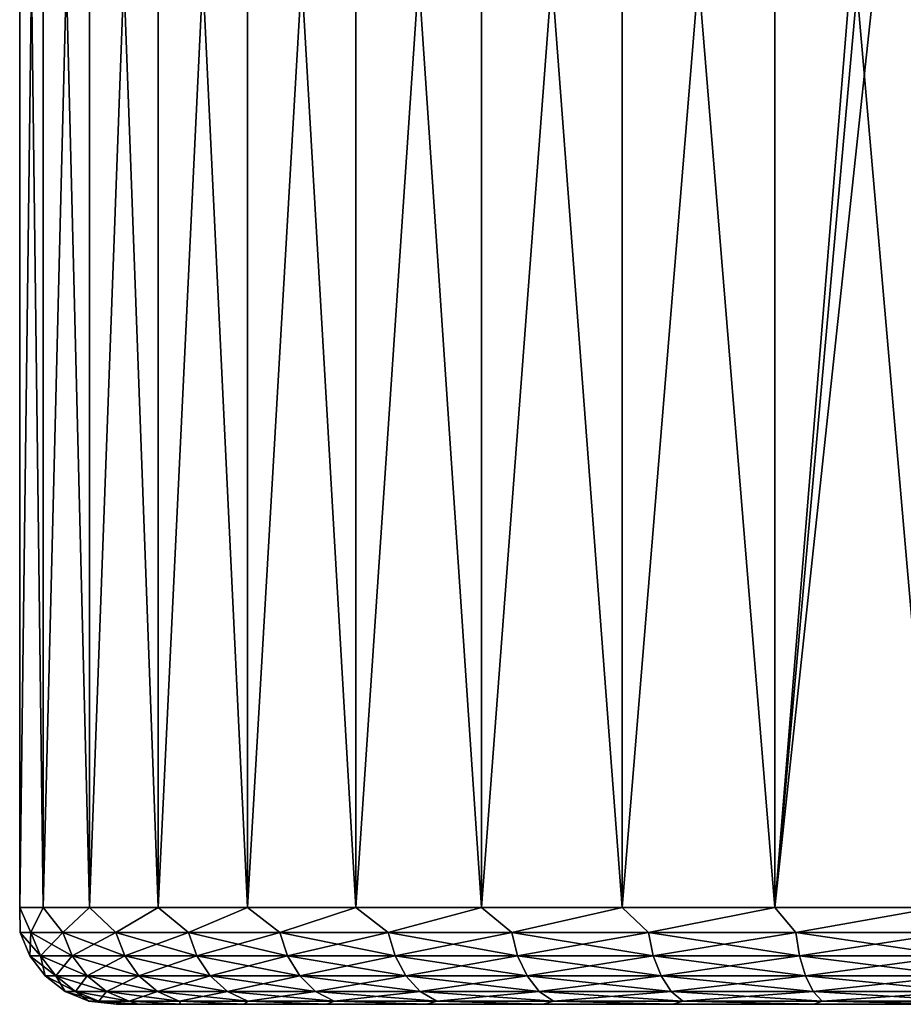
# Model space of a CAD drawing. Header units: metres. Extents: x -128 to 173, y -23 to 79.
# Tile 23 of 129: x -89.47 to -80.35, y 47.6 to 57.76. Entities that reach past the tile are written whole.
import ezdxf

# ---------------------------------------------------------------- set-up
doc = ezdxf.new("R2010")
doc.units = ezdxf.units.M
doc.layers.add('solid_ORA_153_SW0001', color=7, linetype='CONTINUOUS')

msp = doc.modelspace()

# ---------------------------------------------------------------- linework, layer by layer
at = {"layer": 'solid_ORA_153_SW0001'}
for points in [[(-89.228096, 67.800003, -2.644912), (-89.228096, 48.599998, -2.644924), (-89.469696, 48.599998, -0.88715)], [(-89.469696, 67.800003, -0.88714), (-89.469696, 48.599998, -0.88715), (-89.469696, 48.599998, 0.88715)], [(-89.228096, 67.800003, -2.644912), (-89.469696, 48.599998, -0.88715), (-89.469696, 67.800003, -0.88714)], [(-89.469696, 67.800003, 0.88714), (-89.469696, 48.599998, 0.88715), (-89.228096, 48.599998, 2.644924)], [(-89.469696, 67.800003, -0.88714), (-89.469696, 48.599998, 0.88715), (-89.469696, 67.800003, 0.88714)], [(-89.469696, 67.800003, 0.88714), (-89.228096, 48.599998, 2.644924), (-89.228096, 67.800003, 2.644912)], [(-88.74939, 67.800003, -4.353429), (-88.749397, 48.599998, -4.353429), (-89.228096, 48.599998, -2.644924)], [(-88.74939, 67.800003, -4.353429), (-89.228096, 48.599998, -2.644924), (-89.228096, 67.800003, -2.644912)], [(-89.228096, 67.800003, 2.644912), (-89.228096, 48.599998, 2.644924), (-88.749397, 48.599998, 4.353429)], [(-89.228096, 67.800003, 2.644912), (-88.749397, 48.599998, 4.353429), (-88.74939, 67.800003, 4.353429)], [(-88.042503, 67.800003, -5.980853), (-88.042511, 48.599998, -5.980838), (-88.749397, 48.599998, -4.353429)], [(-88.042503, 67.800003, -5.980853), (-88.749397, 48.599998, -4.353429), (-88.74939, 67.800003, -4.353429)], [(-88.74939, 67.800003, 4.353429), (-88.749397, 48.599998, 4.353429), (-88.042511, 48.599998, 5.980838)], [(-88.74939, 67.800003, 4.353429), (-88.042511, 48.599998, 5.980838), (-88.042503, 67.800003, 5.980853)], [(-87.120598, 67.800003, -7.496858), (-87.120613, 48.599998, -7.496836), (-88.042511, 48.599998, -5.980838)], [(-87.120598, 67.800003, -7.496858), (-88.042511, 48.599998, -5.980838), (-88.042503, 67.800003, -5.980853)], [(-88.042503, 67.800003, 5.980853), (-88.042511, 48.599998, 5.980838), (-87.120613, 48.599998, 7.496836)], [(-88.042503, 67.800003, 5.980853), (-87.120613, 48.599998, 7.496836), (-87.120598, 67.800003, 7.496858)], [(-86.000862, 67.800003, -8.873196), (-86.000877, 48.599998, -8.87318), (-87.120613, 48.599998, -7.496836)], [(-86.000862, 67.800003, -8.873196), (-87.120613, 48.599998, -7.496836), (-87.120598, 67.800003, -7.496858)], [(-87.120598, 67.800003, 7.496858), (-87.120613, 48.599998, 7.496836), (-86.000877, 48.599998, 8.87318)], [(-87.120598, 67.800003, 7.496858), (-86.000877, 48.599998, 8.87318), (-86.000862, 67.800003, 8.873196)], [(-84.704155, 67.800003, -10.084237), (-84.704163, 48.599998, -10.084234), (-86.000877, 48.599998, -8.87318)], [(-84.704155, 67.800003, -10.084237), (-86.000877, 48.599998, -8.87318), (-86.000862, 67.800003, -8.873196)], [(-86.000862, 67.800003, 8.873196), (-86.000877, 48.599998, 8.87318), (-84.704163, 48.599998, 10.084234)], [(-86.000862, 67.800003, 8.873196), (-84.704163, 48.599998, 10.084234), (-84.704155, 67.800003, 10.084237)], [(-83.254601, 67.800003, -11.107444), (-83.254608, 48.599998, -11.107442), (-84.704163, 48.599998, -10.084234)], [(-83.254601, 67.800003, -11.107444), (-84.704163, 48.599998, -10.084234), (-84.704155, 67.800003, -10.084237)], [(-84.704155, 67.800003, 10.084237), (-84.704163, 48.599998, 10.084234), (-83.254608, 48.599998, 11.107442)], [(-84.704155, 67.800003, 10.084237), (-83.254608, 48.599998, 11.107442), (-83.254601, 67.800003, 11.107444)], [(-81.679214, 67.800003, -11.923745), (-81.67923, 48.599998, -11.923741), (-83.254608, 48.599998, -11.107442)], [(-81.679214, 67.800003, -11.923745), (-83.254608, 48.599998, -11.107442), (-83.254601, 67.800003, -11.107444)], [(-83.254601, 67.800003, 11.107444), (-83.254608, 48.599998, 11.107442), (-81.67923, 48.599998, 11.923741)], [(-83.254601, 67.800003, 11.107444), (-81.67923, 48.599998, 11.923741), (-81.679214, 67.800003, 11.923745)], [(-81.679214, 67.800003, -11.923745), (-80.5, 63.099998, -12.369317), (-81.67923, 48.599998, -11.923741)], [(-81.679214, 67.800003, 11.923745), (-81.67923, 48.599998, 11.923741), (-80.007362, 48.599998, 12.517922)], [(-81.679214, 67.800003, 11.923745), (-80.007362, 48.599998, 12.517922), (-80.007347, 67.800003, 12.517927)], [(-80.441498, 62.418373, -12.388083), (-81.67923, 48.599998, -11.923741), (-80.5, 63.099998, -12.369317)], [(-80.265656, 61.750988, -12.442662), (-81.67923, 48.599998, -11.923741), (-80.441498, 62.418373, -12.388083)], [(-80.265656, 61.750988, -12.442662), (-80.007362, 48.599998, -12.517922), (-81.67923, 48.599998, -11.923741)], [(-89.355003, 48.341183, -1.692393), (-89.469696, 48.599998, -0.88715), (-89.228096, 48.599998, -2.644924)], [(-89.465927, 48.341183), (-89.469696, 48.599998, 0.88715), (-89.469696, 48.599998, -0.88715)], [(-89.355003, 48.341183, -1.692393), (-89.465927, 48.341183), (-89.469696, 48.599998, -0.88715)], [(-89.355003, 48.341183, 1.692393), (-89.228096, 48.599998, 2.644924), (-89.469696, 48.599998, 0.88715)], [(-89.465927, 48.341183), (-89.355003, 48.341183, 1.692393), (-89.469696, 48.599998, 0.88715)], [(-89.024124, 48.341183, -3.355829), (-89.355003, 48.341183, -1.692393), (-89.228096, 48.599998, -2.644924)], [(-89.355003, 48.341183, 1.692393), (-89.024124, 48.341183, 3.355829), (-89.228096, 48.599998, 2.644924)], [(-89.024124, 48.341183, -3.355829), (-89.228096, 48.599998, -2.644924), (-88.749397, 48.599998, -4.353429)], [(-89.024124, 48.341183, 3.355829), (-88.749397, 48.599998, 4.353429), (-89.228096, 48.599998, 2.644924)], [(-88.478951, 48.341183, -4.961845), (-89.024124, 48.341183, -3.355829), (-88.749397, 48.599998, -4.353429)], [(-89.024124, 48.341183, 3.355829), (-88.478951, 48.341183, 4.961845), (-88.749397, 48.599998, 4.353429)], [(-88.478951, 48.341183, -4.961845), (-88.749397, 48.599998, -4.353429), (-88.042511, 48.599998, -5.980838)], [(-88.478951, 48.341183, 4.961845), (-88.042511, 48.599998, 5.980838), (-88.749397, 48.599998, 4.353429)], [(-87.728821, 48.341183, -6.482963), (-88.478951, 48.341183, -4.961845), (-88.042511, 48.599998, -5.980838)], [(-88.478951, 48.341183, 4.961845), (-87.728821, 48.341183, 6.482963), (-88.042511, 48.599998, 5.980838)], [(-87.728821, 48.341183, -6.482963), (-88.042511, 48.599998, -5.980838), (-87.120613, 48.599998, -7.496836)], [(-87.728821, 48.341183, 6.482963), (-87.120613, 48.599998, 7.496836), (-88.042511, 48.599998, 5.980838)], [(-86.78656, 48.341183, -7.893156), (-87.728821, 48.341183, -6.482963), (-87.120613, 48.599998, -7.496836)], [(-87.728821, 48.341183, 6.482963), (-86.78656, 48.341183, 7.893156), (-87.120613, 48.599998, 7.496836)], [(-86.78656, 48.341183, -7.893156), (-87.120613, 48.599998, -7.496836), (-86.000877, 48.599998, -8.87318)], [(-86.78656, 48.341183, 7.893156), (-86.000877, 48.599998, 8.87318), (-87.120613, 48.599998, 7.496836)], [(-85.668297, 48.341183, -9.168294), (-86.78656, 48.341183, -7.893156), (-86.000877, 48.599998, -8.87318)], [(-86.78656, 48.341183, 7.893156), (-85.668297, 48.341183, 9.168294), (-86.000877, 48.599998, 8.87318)], [(-85.668297, 48.341183, -9.168294), (-86.000877, 48.599998, -8.87318), (-84.704163, 48.599998, -10.084234)], [(-85.668297, 48.341183, 9.168294), (-84.704163, 48.599998, 10.084234), (-86.000877, 48.599998, 8.87318)], [(-84.393158, 48.341183, -10.286561), (-85.668297, 48.341183, -9.168294), (-84.704163, 48.599998, -10.084234)], [(-85.668297, 48.341183, 9.168294), (-84.393158, 48.341183, 10.286561), (-84.704163, 48.599998, 10.084234)], [(-84.393158, 48.341183, -10.286561), (-84.704163, 48.599998, -10.084234), (-83.254608, 48.599998, -11.107442)], [(-84.393158, 48.341183, 10.286561), (-83.254608, 48.599998, 11.107442), (-84.704163, 48.599998, 10.084234)], [(-82.982964, 48.341183, -11.228821), (-84.393158, 48.341183, -10.286561), (-83.254608, 48.599998, -11.107442)], [(-84.393158, 48.341183, 10.286561), (-82.982964, 48.341183, 11.228821), (-83.254608, 48.599998, 11.107442)], [(-82.982964, 48.341183, -11.228821), (-83.254608, 48.599998, -11.107442), (-81.67923, 48.599998, -11.923741)], [(-82.982964, 48.341183, 11.228821), (-81.67923, 48.599998, 11.923741), (-83.254608, 48.599998, 11.107442)], [(-81.461845, 48.341183, -11.978953), (-82.982964, 48.341183, -11.228821), (-81.67923, 48.599998, -11.923741)], [(-82.982964, 48.341183, 11.228821), (-81.461845, 48.341183, 11.978953), (-81.67923, 48.599998, 11.923741)], [(-81.461845, 48.341183, -11.978953), (-81.67923, 48.599998, -11.923741), (-80.007362, 48.599998, -12.517922)], [(-81.461845, 48.341183, 11.978953), (-80.007362, 48.599998, 12.517922), (-81.67923, 48.599998, 11.923741)], [(-79.855827, 48.341183, -12.524122), (-81.461845, 48.341183, -11.978953), (-80.007362, 48.599998, -12.517922)], [(-81.461845, 48.341183, 11.978953), (-79.855827, 48.341183, 12.524122), (-80.007362, 48.599998, 12.517922)], [(-89.255821, 48.099773, 1.679336), (-89.355003, 48.341183, 1.692393), (-89.465927, 48.341183)], [(-89.365898, 48.099773, 0), (-89.465927, 48.341183), (-89.355003, 48.341183, -1.692393)], [(-89.365898, 48.099773, 0), (-89.255821, 48.099773, 1.679336), (-89.465927, 48.341183)], [(-89.255821, 48.099773, -1.679336), (-89.365898, 48.099773, 0), (-89.355003, 48.341183, -1.692393)], [(-88.927498, 48.099773, 3.329938), (-89.024124, 48.341183, 3.355829), (-89.355003, 48.341183, 1.692393)], [(-89.255821, 48.099773, 1.679336), (-88.927498, 48.099773, 3.329938), (-89.355003, 48.341183, 1.692393)], [(-89.255821, 48.099773, -1.679336), (-89.355003, 48.341183, -1.692393), (-89.024124, 48.341183, -3.355829)], [(-88.927498, 48.099773, -3.329938), (-89.255821, 48.099773, -1.679336), (-89.024124, 48.341183, -3.355829)], [(-88.386536, 48.099773, 4.923564), (-88.478951, 48.341183, 4.961845), (-89.024124, 48.341183, 3.355829)], [(-88.927498, 48.099773, 3.329938), (-88.386536, 48.099773, 4.923564), (-89.024124, 48.341183, 3.355829)], [(-88.927498, 48.099773, -3.329938), (-89.024124, 48.341183, -3.355829), (-88.478951, 48.341183, -4.961845)], [(-88.386536, 48.099773, -4.923564), (-88.927498, 48.099773, -3.329938), (-88.478951, 48.341183, -4.961845)], [(-87.642189, 48.099773, 6.432947), (-87.728821, 48.341183, 6.482963), (-88.478951, 48.341183, 4.961845)], [(-88.386536, 48.099773, 4.923564), (-87.642189, 48.099773, 6.432947), (-88.478951, 48.341183, 4.961845)], [(-88.386536, 48.099773, -4.923564), (-88.478951, 48.341183, -4.961845), (-87.728821, 48.341183, -6.482963)], [(-87.642189, 48.099773, -6.432947), (-88.386536, 48.099773, -4.923564), (-87.728821, 48.341183, -6.482963)], [(-86.707199, 48.099773, 7.83226), (-86.78656, 48.341183, 7.893156), (-87.728821, 48.341183, 6.482963)], [(-87.642189, 48.099773, 6.432947), (-86.707199, 48.099773, 7.83226), (-87.728821, 48.341183, 6.482963)], [(-87.642189, 48.099773, -6.432947), (-87.728821, 48.341183, -6.482963), (-86.78656, 48.341183, -7.893156)], [(-86.707199, 48.099773, -7.83226), (-87.642189, 48.099773, -6.432947), (-86.78656, 48.341183, -7.893156)], [(-85.597565, 48.099773, 9.097561), (-85.668297, 48.341183, 9.168294), (-86.78656, 48.341183, 7.893156)], [(-86.707199, 48.099773, 7.83226), (-85.597565, 48.099773, 9.097561), (-86.78656, 48.341183, 7.893156)], [(-86.707199, 48.099773, -7.83226), (-86.78656, 48.341183, -7.893156), (-85.668297, 48.341183, -9.168294)], [(-85.597565, 48.099773, -9.097561), (-86.707199, 48.099773, -7.83226), (-85.668297, 48.341183, -9.168294)], [(-84.33226, 48.099773, 10.2072), (-84.393158, 48.341183, 10.286561), (-85.668297, 48.341183, 9.168294)], [(-85.597565, 48.099773, 9.097561), (-84.33226, 48.099773, 10.2072), (-85.668297, 48.341183, 9.168294)], [(-85.597565, 48.099773, -9.097561), (-85.668297, 48.341183, -9.168294), (-84.393158, 48.341183, -10.286561)], [(-84.33226, 48.099773, -10.2072), (-85.597565, 48.099773, -9.097561), (-84.393158, 48.341183, -10.286561)], [(-82.932945, 48.099773, 11.142192), (-82.982964, 48.341183, 11.228821), (-84.393158, 48.341183, 10.286561)], [(-84.33226, 48.099773, 10.2072), (-82.932945, 48.099773, 11.142192), (-84.393158, 48.341183, 10.286561)], [(-84.33226, 48.099773, -10.2072), (-84.393158, 48.341183, -10.286561), (-82.982964, 48.341183, -11.228821)], [(-82.932945, 48.099773, -11.142192), (-84.33226, 48.099773, -10.2072), (-82.982964, 48.341183, -11.228821)], [(-81.423561, 48.099773, 11.886537), (-81.461845, 48.341183, 11.978953), (-82.982964, 48.341183, 11.228821)], [(-82.932945, 48.099773, 11.142192), (-81.423561, 48.099773, 11.886537), (-82.982964, 48.341183, 11.228821)], [(-82.932945, 48.099773, -11.142192), (-82.982964, 48.341183, -11.228821), (-81.461845, 48.341183, -11.978953)], [(-81.423561, 48.099773, -11.886537), (-82.932945, 48.099773, -11.142192), (-81.461845, 48.341183, -11.978953)], [(-79.829941, 48.099773, 12.4275), (-79.855827, 48.341183, 12.524122), (-81.461845, 48.341183, 11.978953)], [(-81.423561, 48.099773, 11.886537), (-79.829941, 48.099773, 12.4275), (-81.461845, 48.341183, 11.978953)], [(-81.423561, 48.099773, -11.886537), (-81.461845, 48.341183, -11.978953), (-79.855827, 48.341183, -12.524122)], [(-79.829941, 48.099773, -12.4275), (-81.423561, 48.099773, -11.886537), (-79.855827, 48.341183, -12.524122)], [(-89.09803, 47.892525, 1.658562), (-89.255821, 48.099773, 1.679336), (-89.365898, 48.099773, 0)], [(-89.206734, 47.892525, 0), (-89.365898, 48.099773, 0), (-89.255821, 48.099773, -1.679336)], [(-89.206734, 47.892525, 0), (-89.09803, 47.892525, 1.658562), (-89.365898, 48.099773, 0)], [(-88.773766, 47.892525, 3.288745), (-88.927498, 48.099773, 3.329938), (-89.255821, 48.099773, 1.679336)], [(-89.09803, 47.892525, 1.658562), (-88.773766, 47.892525, 3.288745), (-89.255821, 48.099773, 1.679336)], [(-89.09803, 47.892525, -1.658562), (-89.255821, 48.099773, -1.679336), (-88.927498, 48.099773, -3.329938)], [(-89.09803, 47.892525, -1.658562), (-89.206734, 47.892525, 0), (-89.255821, 48.099773, -1.679336)], [(-88.773766, 47.892525, -3.288745), (-89.09803, 47.892525, -1.658562), (-88.927498, 48.099773, -3.329938)], [(-88.239494, 47.892525, 4.862658), (-88.386536, 48.099773, 4.923564), (-88.927498, 48.099773, 3.329938)], [(-88.773766, 47.892525, 3.288745), (-88.239494, 47.892525, 4.862658), (-88.927498, 48.099773, 3.329938)], [(-88.773766, 47.892525, -3.288745), (-88.927498, 48.099773, -3.329938), (-88.386536, 48.099773, -4.923564)], [(-88.239494, 47.892525, -4.862658), (-88.773766, 47.892525, -3.288745), (-88.386536, 48.099773, -4.923564)], [(-87.504356, 47.892525, 6.353368), (-87.642189, 48.099773, 6.432947), (-88.386536, 48.099773, 4.923564)], [(-88.239494, 47.892525, 4.862658), (-87.504356, 47.892525, 6.353368), (-88.386536, 48.099773, 4.923564)], [(-88.239494, 47.892525, -4.862658), (-88.386536, 48.099773, -4.923564), (-87.642189, 48.099773, -6.432947)], [(-87.504356, 47.892525, -6.353368), (-88.239494, 47.892525, -4.862658), (-87.642189, 48.099773, -6.432947)], [(-86.580933, 47.892525, 7.735371), (-86.707199, 48.099773, 7.83226), (-87.642189, 48.099773, 6.432947)], [(-87.504356, 47.892525, 6.353368), (-86.580933, 47.892525, 7.735371), (-87.642189, 48.099773, 6.432947)], [(-87.504356, 47.892525, -6.353368), (-87.642189, 48.099773, -6.432947), (-86.707199, 48.099773, -7.83226)], [(-86.580933, 47.892525, -7.735371), (-87.504356, 47.892525, -6.353368), (-86.707199, 48.099773, -7.83226)], [(-85.485016, 47.892525, 8.98502), (-85.597565, 48.099773, 9.097561), (-86.707199, 48.099773, 7.83226)], [(-86.580933, 47.892525, 7.735371), (-85.485016, 47.892525, 8.98502), (-86.707199, 48.099773, 7.83226)], [(-86.580933, 47.892525, -7.735371), (-86.707199, 48.099773, -7.83226), (-85.597565, 48.099773, -9.097561)], [(-85.485016, 47.892525, -8.98502), (-86.580933, 47.892525, -7.735371), (-85.597565, 48.099773, -9.097561)], [(-84.235374, 47.892525, 10.080932), (-84.33226, 48.099773, 10.2072), (-85.597565, 48.099773, 9.097561)], [(-85.485016, 47.892525, 8.98502), (-84.235374, 47.892525, 10.080932), (-85.597565, 48.099773, 9.097561)], [(-85.485016, 47.892525, -8.98502), (-85.597565, 48.099773, -9.097561), (-84.33226, 48.099773, -10.2072)], [(-84.235374, 47.892525, -10.080932), (-85.485016, 47.892525, -8.98502), (-84.33226, 48.099773, -10.2072)], [(-82.853371, 47.892525, 11.004356), (-82.932945, 48.099773, 11.142192), (-84.33226, 48.099773, 10.2072)], [(-84.235374, 47.892525, 10.080932), (-82.853371, 47.892525, 11.004356), (-84.33226, 48.099773, 10.2072)], [(-84.235374, 47.892525, -10.080932), (-84.33226, 48.099773, -10.2072), (-82.932945, 48.099773, -11.142192)], [(-82.853371, 47.892525, -11.004356), (-84.235374, 47.892525, -10.080932), (-82.932945, 48.099773, -11.142192)], [(-81.362656, 47.892525, 11.739493), (-81.423561, 48.099773, 11.886537), (-82.932945, 48.099773, 11.142192)], [(-82.853371, 47.892525, 11.004356), (-81.362656, 47.892525, 11.739493), (-82.932945, 48.099773, 11.142192)], [(-82.853371, 47.892525, -11.004356), (-82.932945, 48.099773, -11.142192), (-81.423561, 48.099773, -11.886537)], [(-81.362656, 47.892525, -11.739493), (-82.853371, 47.892525, -11.004356), (-81.423561, 48.099773, -11.886537)], [(-79.788742, 47.892525, 12.273765), (-79.829941, 48.099773, 12.4275), (-81.423561, 48.099773, 11.886537)], [(-81.362656, 47.892525, 11.739493), (-79.788742, 47.892525, 12.273765), (-81.423561, 48.099773, 11.886537)], [(-81.362656, 47.892525, -11.739493), (-81.423561, 48.099773, -11.886537), (-79.829941, 48.099773, -12.4275)], [(-79.788742, 47.892525, -12.273765), (-81.362656, 47.892525, -11.739493), (-79.829941, 48.099773, -12.4275)], [(-88.892387, 47.733582, 1.631489), (-89.09803, 47.892525, 1.658562), (-89.206734, 47.892525, 0)], [(-88.999321, 47.733582, 0), (-89.206734, 47.892525, 0), (-89.09803, 47.892525, -1.658562)], [(-88.999321, 47.733582, 0), (-88.892387, 47.733582, 1.631489), (-89.206734, 47.892525, 0)], [(-88.573418, 47.733582, 3.235062), (-88.773766, 47.892525, 3.288745), (-89.09803, 47.892525, 1.658562)], [(-88.892387, 47.733582, 1.631489), (-88.573418, 47.733582, 3.235062), (-89.09803, 47.892525, 1.658562)], [(-88.892387, 47.733582, -1.631489), (-89.09803, 47.892525, -1.658562), (-88.773766, 47.892525, -3.288745)], [(-88.892387, 47.733582, -1.631489), (-88.999321, 47.733582, 0), (-89.09803, 47.892525, -1.658562)], [(-88.573418, 47.733582, -3.235062), (-88.892387, 47.733582, -1.631489), (-88.773766, 47.892525, -3.288745)], [(-88.047867, 47.733582, 4.783283), (-88.239494, 47.892525, 4.862658), (-88.773766, 47.892525, 3.288745)], [(-88.573418, 47.733582, 3.235062), (-88.047867, 47.733582, 4.783283), (-88.773766, 47.892525, 3.288745)], [(-88.573418, 47.733582, -3.235062), (-88.773766, 47.892525, -3.288745), (-88.239494, 47.892525, -4.862658)], [(-88.047867, 47.733582, -4.783283), (-88.573418, 47.733582, -3.235062), (-88.239494, 47.892525, -4.862658)], [(-87.32473, 47.733582, 6.24966), (-87.504356, 47.892525, 6.353368), (-88.239494, 47.892525, 4.862658)], [(-88.047867, 47.733582, 4.783283), (-87.32473, 47.733582, 6.24966), (-88.239494, 47.892525, 4.862658)], [(-88.047867, 47.733582, -4.783283), (-88.239494, 47.892525, -4.862658), (-87.504356, 47.892525, -6.353368)], [(-87.32473, 47.733582, -6.24966), (-88.047867, 47.733582, -4.783283), (-87.504356, 47.892525, -6.353368)], [(-86.416374, 47.733582, 7.609104), (-86.580933, 47.892525, 7.735371), (-87.504356, 47.892525, 6.353368)], [(-87.32473, 47.733582, 6.24966), (-86.416374, 47.733582, 7.609104), (-87.504356, 47.892525, 6.353368)], [(-87.32473, 47.733582, -6.24966), (-87.504356, 47.892525, -6.353368), (-86.580933, 47.892525, -7.735371)], [(-86.416374, 47.733582, -7.609104), (-87.32473, 47.733582, -6.24966), (-86.580933, 47.892525, -7.735371)], [(-85.338356, 47.733582, 8.838354), (-85.485016, 47.892525, 8.98502), (-86.580933, 47.892525, 7.735371)], [(-86.416374, 47.733582, 7.609104), (-85.338356, 47.733582, 8.838354), (-86.580933, 47.892525, 7.735371)], [(-86.416374, 47.733582, -7.609104), (-86.580933, 47.892525, -7.735371), (-85.485016, 47.892525, -8.98502)], [(-85.338356, 47.733582, -8.838354), (-86.416374, 47.733582, -7.609104), (-85.485016, 47.892525, -8.98502)], [(-84.1091, 47.733582, 9.916377), (-84.235374, 47.892525, 10.080932), (-85.485016, 47.892525, 8.98502)], [(-85.338356, 47.733582, 8.838354), (-84.1091, 47.733582, 9.916377), (-85.485016, 47.892525, 8.98502)], [(-85.338356, 47.733582, -8.838354), (-85.485016, 47.892525, -8.98502), (-84.235374, 47.892525, -10.080932)], [(-84.1091, 47.733582, -9.916377), (-85.338356, 47.733582, -8.838354), (-84.235374, 47.892525, -10.080932)], [(-82.749657, 47.733582, 10.824728), (-82.853371, 47.892525, 11.004356), (-84.235374, 47.892525, 10.080932)], [(-84.1091, 47.733582, 9.916377), (-82.749657, 47.733582, 10.824728), (-84.235374, 47.892525, 10.080932)], [(-84.1091, 47.733582, -9.916377), (-84.235374, 47.892525, -10.080932), (-82.853371, 47.892525, -11.004356)], [(-82.749657, 47.733582, -10.824728), (-84.1091, 47.733582, -9.916377), (-82.853371, 47.892525, -11.004356)], [(-81.283279, 47.733582, 11.547866), (-81.362656, 47.892525, 11.739493), (-82.853371, 47.892525, 11.004356)], [(-82.749657, 47.733582, 10.824728), (-81.283279, 47.733582, 11.547866), (-82.853371, 47.892525, 11.004356)], [(-82.749657, 47.733582, -10.824728), (-82.853371, 47.892525, -11.004356), (-81.362656, 47.892525, -11.739493)], [(-81.283279, 47.733582, -11.547866), (-82.749657, 47.733582, -10.824728), (-81.362656, 47.892525, -11.739493)], [(-79.735062, 47.733582, 12.073416), (-79.788742, 47.892525, 12.273765), (-81.362656, 47.892525, 11.739493)], [(-81.283279, 47.733582, 11.547866), (-79.735062, 47.733582, 12.073416), (-81.362656, 47.892525, 11.739493)], [(-81.283279, 47.733582, -11.547866), (-81.362656, 47.892525, -11.739493), (-79.788742, 47.892525, -12.273765)], [(-79.735062, 47.733582, -12.073416), (-81.283279, 47.733582, -11.547866), (-79.788742, 47.892525, -12.273765)], [(-88.652939, 47.633804, 1.599965), (-88.892387, 47.733582, 1.631489), (-88.999321, 47.733582, 0)], [(-88.757805, 47.633804), (-88.999321, 47.733582, 0), (-88.892387, 47.733582, -1.631489)], [(-88.757805, 47.633804), (-88.652939, 47.633804, 1.599965), (-88.999321, 47.733582, 0)], [(-88.340134, 47.633804, 3.172554), (-88.573418, 47.733582, 3.235062), (-88.892387, 47.733582, 1.631489)], [(-88.652939, 47.633804, 1.599965), (-88.340134, 47.633804, 3.172554), (-88.892387, 47.733582, 1.631489)], [(-88.652939, 47.633804, -1.599965), (-88.892387, 47.733582, -1.631489), (-88.573418, 47.733582, -3.235062)], [(-88.652939, 47.633804, -1.599965), (-88.757805, 47.633804), (-88.892387, 47.733582, -1.631489)], [(-88.340134, 47.633804, -3.172554), (-88.652939, 47.633804, -1.599965), (-88.573418, 47.733582, -3.235062)], [(-87.824738, 47.633804, 4.69086), (-88.047867, 47.733582, 4.783283), (-88.573418, 47.733582, 3.235062)], [(-88.340134, 47.633804, 3.172554), (-87.824738, 47.633804, 4.69086), (-88.573418, 47.733582, 3.235062)], [(-88.340134, 47.633804, -3.172554), (-88.573418, 47.733582, -3.235062), (-88.047867, 47.733582, -4.783283)], [(-87.824738, 47.633804, -4.69086), (-88.340134, 47.633804, -3.172554), (-88.047867, 47.733582, -4.783283)], [(-87.11557, 47.633804, 6.128904), (-87.32473, 47.733582, 6.24966), (-88.047867, 47.733582, 4.783283)], [(-87.824738, 47.633804, 4.69086), (-87.11557, 47.633804, 6.128904), (-88.047867, 47.733582, 4.783283)], [(-87.824738, 47.633804, -4.69086), (-88.047867, 47.733582, -4.783283), (-87.32473, 47.733582, -6.24966)], [(-87.11557, 47.633804, -6.128904), (-87.824738, 47.633804, -4.69086), (-87.32473, 47.733582, -6.24966)], [(-86.22477, 47.633804, 7.46208), (-86.416374, 47.733582, 7.609104), (-87.32473, 47.733582, 6.24966)], [(-87.11557, 47.633804, 6.128904), (-86.22477, 47.633804, 7.46208), (-87.32473, 47.733582, 6.24966)], [(-87.11557, 47.633804, -6.128904), (-87.32473, 47.733582, -6.24966), (-86.416374, 47.733582, -7.609104)], [(-86.22477, 47.633804, -7.46208), (-87.11557, 47.633804, -6.128904), (-86.416374, 47.733582, -7.609104)], [(-85.16758, 47.633804, 8.667579), (-85.338356, 47.733582, 8.838354), (-86.416374, 47.733582, 7.609104)], [(-86.22477, 47.633804, 7.46208), (-85.16758, 47.633804, 8.667579), (-86.416374, 47.733582, 7.609104)], [(-86.22477, 47.633804, -7.46208), (-86.416374, 47.733582, -7.609104), (-85.338356, 47.733582, -8.838354)], [(-85.16758, 47.633804, -8.667579), (-86.22477, 47.633804, -7.46208), (-85.338356, 47.733582, -8.838354)], [(-83.962082, 47.633804, 9.724772), (-84.1091, 47.733582, 9.916377), (-85.338356, 47.733582, 8.838354)], [(-85.16758, 47.633804, 8.667579), (-83.962082, 47.633804, 9.724772), (-85.338356, 47.733582, 8.838354)], [(-85.16758, 47.633804, -8.667579), (-85.338356, 47.733582, -8.838354), (-84.1091, 47.733582, -9.916377)], [(-83.962082, 47.633804, -9.724772), (-85.16758, 47.633804, -8.667579), (-84.1091, 47.733582, -9.916377)], [(-82.628906, 47.633804, 10.615573), (-82.749657, 47.733582, 10.824728), (-84.1091, 47.733582, 9.916377)], [(-83.962082, 47.633804, 9.724772), (-82.628906, 47.633804, 10.615573), (-84.1091, 47.733582, 9.916377)], [(-83.962082, 47.633804, -9.724772), (-84.1091, 47.733582, -9.916377), (-82.749657, 47.733582, -10.824728)], [(-82.628906, 47.633804, -10.615573), (-83.962082, 47.633804, -9.724772), (-82.749657, 47.733582, -10.824728)], [(-81.190857, 47.633804, 11.324738), (-81.283279, 47.733582, 11.547866), (-82.749657, 47.733582, 10.824728)], [(-82.628906, 47.633804, 10.615573), (-81.190857, 47.633804, 11.324738), (-82.749657, 47.733582, 10.824728)], [(-82.628906, 47.633804, -10.615573), (-82.749657, 47.733582, -10.824728), (-81.283279, 47.733582, -11.547866)], [(-81.190857, 47.633804, -11.324738), (-82.628906, 47.633804, -10.615573), (-81.283279, 47.733582, -11.547866)], [(-79.672554, 47.633804, 11.840133), (-79.735062, 47.733582, 12.073416), (-81.283279, 47.733582, 11.547866)], [(-81.190857, 47.633804, 11.324738), (-79.672554, 47.633804, 11.840133), (-81.283279, 47.733582, 11.547866)], [(-81.190857, 47.633804, -11.324738), (-81.283279, 47.733582, -11.547866), (-79.735062, 47.733582, -12.073416)], [(-79.672554, 47.633804, -11.840133), (-81.190857, 47.633804, -11.324738), (-79.735062, 47.733582, -12.073416)], [(-88.757805, 47.633804), (-88.472008, 47.599998, -0.819177), (-88.472008, 47.599998, 0.81919)], [(-88.652939, 47.633804, -1.599965), (-88.472008, 47.599998, -0.819177), (-88.757805, 47.633804)], [(-88.757805, 47.633804), (-88.472008, 47.599998, 0.81919), (-88.652939, 47.633804, 1.599965)], [(-88.652939, 47.633804, -1.599965), (-88.24884, 47.599998, -2.442272), (-88.472008, 47.599998, -0.819177)], [(-88.340134, 47.633804, -3.172554), (-88.24884, 47.599998, -2.442272), (-88.652939, 47.633804, -1.599965)], [(-88.652939, 47.633804, 1.599965), (-88.472008, 47.599998, 0.81919), (-88.24884, 47.599998, 2.442285)], [(-88.652939, 47.633804, 1.599965), (-88.24884, 47.599998, 2.442285), (-88.340134, 47.633804, 3.172554)], [(-88.472008, 47.599998, 0.81919), (-88.472008, 47.599998, -0.819177), (-88.24884, 47.599998, -2.442272)], [(-88.24884, 47.599998, 2.442285), (-88.472008, 47.599998, 0.81919), (-88.24884, 47.599998, -2.442272)], [(-88.340134, 47.633804, -3.172554), (-87.806671, 47.599998, -4.019841), (-88.24884, 47.599998, -2.442272)], [(-87.824738, 47.633804, -4.69086), (-87.806671, 47.599998, -4.019841), (-88.340134, 47.633804, -3.172554)], [(-88.340134, 47.633804, 3.172554), (-88.24884, 47.599998, 2.442285), (-87.806671, 47.599998, 4.019853)], [(-88.340134, 47.633804, 3.172554), (-87.806671, 47.599998, 4.019853), (-87.824738, 47.633804, 4.69086)], [(-88.24884, 47.599998, 2.442285), (-88.24884, 47.599998, -2.442272), (-87.806671, 47.599998, -4.019841)], [(-87.806671, 47.599998, 4.019853), (-88.24884, 47.599998, 2.442285), (-87.806671, 47.599998, -4.019841)], [(-87.824738, 47.633804, -4.69086), (-87.15374, 47.599998, -5.522476), (-87.806671, 47.599998, -4.019841)], [(-87.11557, 47.633804, -6.128904), (-87.15374, 47.599998, -5.522476), (-87.824738, 47.633804, -4.69086)], [(-87.824738, 47.633804, 4.69086), (-87.806671, 47.599998, 4.019853), (-87.15374, 47.599998, 5.522488)], [(-87.824738, 47.633804, 4.69086), (-87.15374, 47.599998, 5.522488), (-87.11557, 47.633804, 6.128904)], [(-87.806671, 47.599998, 4.019853), (-87.806671, 47.599998, -4.019841), (-87.15374, 47.599998, -5.522476)], [(-87.15374, 47.599998, 5.522488), (-87.806671, 47.599998, 4.019853), (-87.15374, 47.599998, -5.522476)], [(-87.11557, 47.633804, -6.128904), (-86.302223, 47.599998, -6.92217), (-87.15374, 47.599998, -5.522476)], [(-87.11557, 47.633804, 6.128904), (-87.15374, 47.599998, 5.522488), (-86.302216, 47.599998, 6.922181)], [(-87.15374, 47.599998, 5.522488), (-87.15374, 47.599998, -5.522476), (-86.302223, 47.599998, -6.92217)], [(-86.302216, 47.599998, 6.922181), (-87.15374, 47.599998, 5.522488), (-86.302223, 47.599998, -6.92217)], [(-86.22477, 47.633804, -7.46208), (-86.302223, 47.599998, -6.92217), (-87.11557, 47.633804, -6.128904)], [(-87.11557, 47.633804, 6.128904), (-86.302216, 47.599998, 6.922181), (-86.22477, 47.633804, 7.46208)], [(-86.22477, 47.633804, -7.46208), (-85.26796, 47.599998, -8.192855), (-86.302223, 47.599998, -6.92217)], [(-86.302216, 47.599998, 6.922181), (-86.302223, 47.599998, -6.92217), (-85.26796, 47.599998, -8.192855)], [(-86.22477, 47.633804, 7.46208), (-86.302216, 47.599998, 6.922181), (-85.267952, 47.599998, 8.192864)], [(-85.267952, 47.599998, 8.192864), (-86.302216, 47.599998, 6.922181), (-85.26796, 47.599998, -8.192855)], [(-85.16758, 47.633804, -8.667579), (-85.26796, 47.599998, -8.192855), (-86.22477, 47.633804, -7.46208)], [(-86.22477, 47.633804, 7.46208), (-85.267952, 47.599998, 8.192864), (-85.16758, 47.633804, 8.667579)], [(-85.16758, 47.633804, -8.667579), (-84.070328, 47.599998, -9.31075), (-85.26796, 47.599998, -8.192855)], [(-85.267952, 47.599998, 8.192864), (-85.26796, 47.599998, -8.192855), (-84.070328, 47.599998, -9.31075)], [(-85.16758, 47.633804, 8.667579), (-85.267952, 47.599998, 8.192864), (-84.07032, 47.599998, 9.310759)], [(-84.07032, 47.599998, 9.310759), (-85.267952, 47.599998, 8.192864), (-84.070328, 47.599998, -9.31075)], [(-83.962082, 47.633804, -9.724772), (-84.070328, 47.599998, -9.31075), (-85.16758, 47.633804, -8.667579)], [(-85.16758, 47.633804, 8.667579), (-84.07032, 47.599998, 9.310759), (-83.962082, 47.633804, 9.724772)], [(-83.962082, 47.633804, -9.724772), (-82.731438, 47.599998, -10.255202), (-84.070328, 47.599998, -9.31075)], [(-84.07032, 47.599998, 9.310759), (-84.070328, 47.599998, -9.31075), (-82.731438, 47.599998, -10.255202)], [(-83.962082, 47.633804, 9.724772), (-84.07032, 47.599998, 9.310759), (-82.73143, 47.599998, 10.255209)], [(-82.73143, 47.599998, 10.255209), (-84.07032, 47.599998, 9.310759), (-82.731438, 47.599998, -10.255202)], [(-82.628906, 47.633804, -10.615573), (-82.731438, 47.599998, -10.255202), (-83.962082, 47.633804, -9.724772)], [(-83.962082, 47.633804, 9.724772), (-82.73143, 47.599998, 10.255209), (-82.628906, 47.633804, 10.615573)], [(-82.628906, 47.633804, -10.615573), (-81.276695, 47.599998, -11.008325), (-82.731438, 47.599998, -10.255202)], [(-82.73143, 47.599998, 10.255209), (-82.731438, 47.599998, -10.255202), (-81.276695, 47.599998, -11.008325)], [(-82.628906, 47.633804, 10.615573), (-82.73143, 47.599998, 10.255209), (-81.27668, 47.599998, 11.008329)], [(-81.27668, 47.599998, 11.008329), (-82.73143, 47.599998, 10.255209), (-81.276695, 47.599998, -11.008325)], [(-81.190857, 47.633804, -11.324738), (-81.276695, 47.599998, -11.008325), (-82.628906, 47.633804, -10.615573)], [(-82.628906, 47.633804, 10.615573), (-81.27668, 47.599998, 11.008329), (-81.190857, 47.633804, 11.324738)], [(-81.190857, 47.633804, -11.324738), (-79.73278, 47.599998, -11.556347), (-81.276695, 47.599998, -11.008325)], [(-81.27668, 47.599998, 11.008329), (-81.276695, 47.599998, -11.008325), (-79.73278, 47.599998, -11.556347)], [(-81.190857, 47.633804, 11.324738), (-81.27668, 47.599998, 11.008329), (-79.732765, 47.599998, 11.55635)], [(-79.732765, 47.599998, 11.55635), (-81.27668, 47.599998, 11.008329), (-79.73278, 47.599998, -11.556347)], [(-79.672554, 47.633804, -11.840133), (-79.73278, 47.599998, -11.556347), (-81.190857, 47.633804, -11.324738)], [(-81.190857, 47.633804, 11.324738), (-79.732765, 47.599998, 11.55635), (-79.672554, 47.633804, 11.840133)]]:
    msp.add_3dface(points, dxfattribs=at)

doc.saveas('drawing.dxf')
